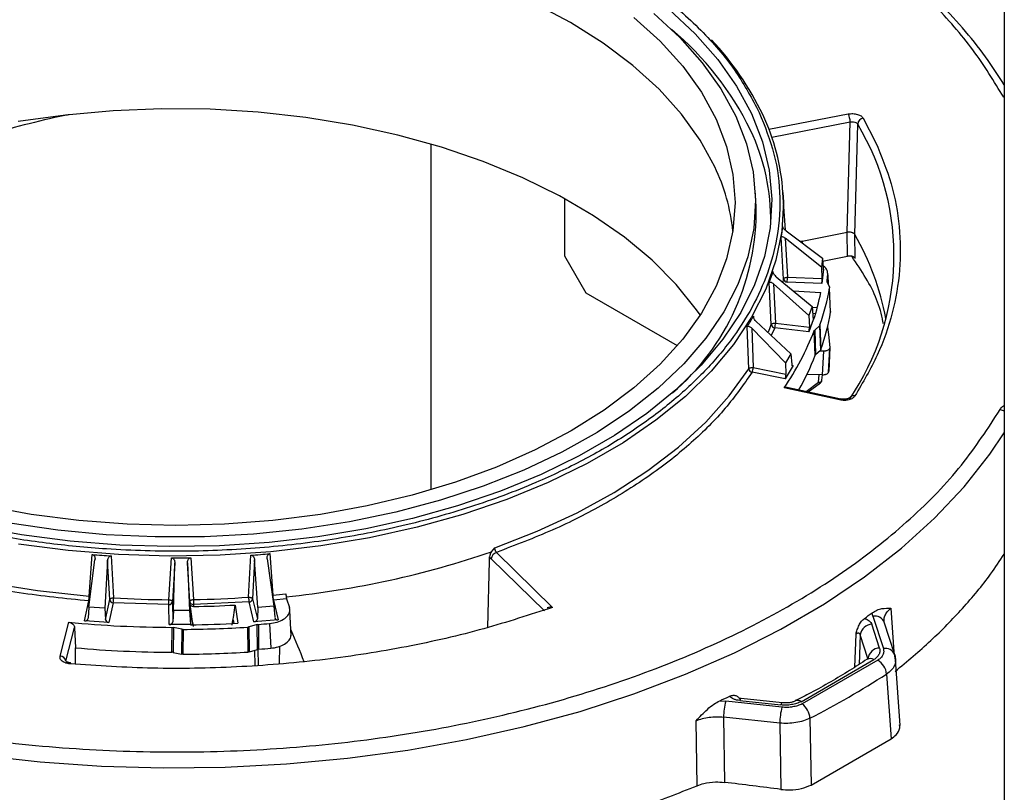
# Model space of a CAD drawing. Header units: inches. Extents: x 0.6 to 33.8, y 0 to 21.7.
# Tile 105 of 172: x 25.236 to 26.05, y 13.506 to 14.146. Entities that reach past the tile are written whole.
import ezdxf

# ---------------------------------------------------------------- set-up
doc = ezdxf.new("R2010")
doc.units = ezdxf.units.IN
doc.header["$MEASUREMENT"] = 0

msp = doc.modelspace()

# ---------------------------------------------------------------- linework, layer by layer
at = {"color": 7, "linetype": 'Continuous'}
for p, q in [((26.04984, 14.68985), (26.04984, 13.15191)), ((26.04994, 14.68928), (26.04994, 13.15135)), ((26.04947, 14.08134), (26.04984, 14.0814)), ((25.85524, 14.05489), (25.92087, 14.06756)), ((25.85758, 14.04847), (25.92243, 14.06099)), ((25.92003, 13.96968), (25.92243, 14.06099)), ((25.92626, 13.96786), (25.92866, 14.0592)), ((25.93333, 14.06397), (25.94351, 14.04437)), ((25.57557, 14.04279), (25.57557, 13.75653)), ((25.84466, 13.99082), (25.84378, 14.00447)), ((25.86888, 13.97138), (25.86687, 14.00268)), ((25.68606, 13.9977), (25.68606, 13.95029)), ((25.86947, 13.97085), (25.89953, 13.94838)), ((25.88269, 13.96247), (25.92002, 13.96968)), ((25.9203, 13.9499), (25.92002, 13.96968)), ((25.92654, 13.94809), (25.92626, 13.96786)), ((25.86741, 13.93096), (25.86546, 13.96562)), ((25.8986, 13.94071), (25.86874, 13.96481)), ((25.86874, 13.96481), (25.87056, 13.93251)), ((25.8811, 13.96216), (25.88269, 13.96247)), ((25.88269, 13.96247), (25.88127, 13.96203)), ((25.88269, 13.96247), (25.88262, 13.96102)), ((25.68606, 13.95029), (25.70373, 13.91967)), ((25.89953, 13.94838), (25.8986, 13.94071)), ((25.89953, 13.94838), (25.90014, 13.93969)), ((25.8997, 13.94592), (25.9203, 13.9499)), ((25.8986, 13.94071), (25.89914, 13.93135)), ((25.9005, 13.93909), (25.89908, 13.92737)), ((25.9002, 13.93911), (25.9005, 13.93909)), ((25.90386, 13.93509), (25.90377, 13.93718)), ((25.90399, 13.93437), (25.90437, 13.92639)), ((25.8572, 13.8933), (25.85556, 13.9281)), ((25.88829, 13.9007), (25.85914, 13.92703)), ((25.85914, 13.92703), (25.86066, 13.8946)), ((25.86123, 13.93296), (25.89094, 13.90823)), ((25.86696, 13.92819), (25.86741, 13.93096)), ((25.89908, 13.92737), (25.87035, 13.92852)), ((25.87056, 13.93251), (25.89914, 13.93135)), ((25.9033, 13.92904), (25.90332, 13.92867)), ((25.9034, 13.92845), (25.90534, 13.92433)), ((25.70373, 13.91967), (25.77945, 13.87596)), ((25.87523, 13.9213), (25.89813, 13.91974)), ((25.9063, 13.90366), (25.90543, 13.92371)), ((25.89094, 13.90823), (25.88829, 13.9007)), ((25.89094, 13.90823), (25.8918, 13.89727)), ((25.89098, 13.90773), (25.89527, 13.90743)), ((25.89137, 13.9027), (25.89388, 13.90252)), ((25.84247, 13.90038), (25.84261, 13.89861)), ((25.84449, 13.89602), (25.87335, 13.86907)), ((25.86066, 13.8946), (25.88874, 13.8913)), ((25.88829, 13.9007), (25.88874, 13.8913)), ((25.8918, 13.89727), (25.88829, 13.88733)), ((25.8918, 13.89727), (25.89223, 13.89722)), ((25.83856, 13.85674), (25.83726, 13.89165)), ((25.86902, 13.8618), (25.84108, 13.8903)), ((25.84108, 13.8903), (25.84229, 13.85776)), ((25.86008, 13.89065), (25.85707, 13.88428)), ((25.88829, 13.88733), (25.86008, 13.89065)), ((25.89352, 13.86797), (25.89271, 13.88826)), ((25.89704, 13.89241), (25.8931, 13.8888)), ((25.8931, 13.8888), (25.8939, 13.86852)), ((25.89704, 13.89241), (25.89786, 13.87213)), ((25.89744, 13.89298), (25.89825, 13.8727)), ((25.87335, 13.86907), (25.86902, 13.8618)), ((25.87335, 13.86907), (25.87408, 13.86028)), ((25.8939, 13.86852), (25.89786, 13.87213)), ((25.90058, 13.87136), (25.89707, 13.87141)), ((25.89968, 13.85178), (25.90058, 13.87136)), ((25.90465, 13.85396), (25.90555, 13.87384)), ((25.90562, 13.8743), (25.90473, 13.85473)), ((25.86902, 13.8618), (25.86937, 13.85238)), ((25.86855, 13.84845), (25.84133, 13.85387)), ((25.84229, 13.85776), (25.86937, 13.85238)), ((25.87518, 13.85957), (25.86855, 13.84845)), ((25.87416, 13.85978), (25.87518, 13.85957)), ((25.88599, 13.83796), (25.89638, 13.84573)), ((25.89968, 13.85178), (25.88668, 13.85197)), ((25.88776, 13.83758), (25.89794, 13.84519)), ((25.89638, 13.84573), (25.89681, 13.85182)), ((25.89912, 13.84735), (25.89943, 13.85178)), ((25.91372, 13.83096), (25.86781, 13.84087)), ((25.91476, 13.83175), (25.86892, 13.84165)), ((25.62583, 13.70536), (25.62863, 13.70873)), ((25.29278, 13.65964), (25.29785, 13.69883)), ((25.29312, 13.66866), (25.29549, 13.70307)), ((25.30825, 13.69809), (25.306, 13.6587)), ((25.30999, 13.66575), (25.30825, 13.69809)), ((25.31136, 13.70194), (25.31322, 13.66723)), ((25.35896, 13.66573), (25.36107, 13.70031)), ((25.37706, 13.70039), (25.3792, 13.66584)), ((25.42489, 13.6678), (25.4267, 13.70252)), ((25.42986, 13.6987), (25.42816, 13.66634)), ((25.43264, 13.65934), (25.42986, 13.6987)), ((25.44024, 13.69954), (25.44582, 13.66041)), ((25.44254, 13.70381), (25.44494, 13.66942)), ((25.62559, 13.69955), (25.62425, 13.70127)), ((25.62559, 13.69955), (25.66958, 13.65644)), ((25.62983, 13.70487), (25.67629, 13.65934)), ((25.36385, 13.69627), (25.36187, 13.66405)), ((25.36269, 13.65685), (25.36385, 13.69627)), ((25.37433, 13.69632), (25.37601, 13.65691)), ((25.37634, 13.66412), (25.37433, 13.69632)), ((25.3065, 13.64933), (25.30999, 13.66575)), ((25.42816, 13.66634), (25.43215, 13.64997)), ((25.4451, 13.66545), (25.44541, 13.66546)), ((25.45636, 13.66655), (25.44541, 13.66546)), ((25.44541, 13.66546), (25.44942, 13.649)), ((25.45636, 13.66655), (25.45867, 13.65935)), ((25.28919, 13.64819), (25.2927, 13.66469)), ((25.29278, 13.65964), (25.29214, 13.65035)), ((25.306, 13.6587), (25.29278, 13.65964)), ((25.306, 13.6587), (25.3065, 13.64933)), ((25.31292, 13.66326), (25.30941, 13.64676)), ((25.35892, 13.66175), (25.31292, 13.66326)), ((25.35917, 13.64512), (25.35892, 13.66175)), ((25.36187, 13.66405), (25.36212, 13.64751)), ((25.37637, 13.66236), (25.37634, 13.66412)), ((25.37651, 13.66002), (25.37637, 13.66236)), ((25.37651, 13.66002), (25.37674, 13.64521)), ((25.42524, 13.66382), (25.37929, 13.66185)), ((25.37929, 13.66185), (25.37932, 13.66006)), ((25.41374, 13.6613), (25.41612, 13.64631)), ((25.42925, 13.64736), (25.42524, 13.66382)), ((25.43264, 13.65934), (25.43215, 13.64997)), ((25.44582, 13.66041), (25.43264, 13.65934)), ((25.44582, 13.66041), (25.44647, 13.65113)), ((25.67629, 13.65934), (25.67284, 13.65828)), ((25.9561, 13.6586), (25.95851, 13.62258)), ((25.36269, 13.65685), (25.36212, 13.64751)), ((25.37601, 13.65691), (25.36269, 13.65685)), ((25.37601, 13.65691), (25.37674, 13.64521)), ((25.41164, 13.64607), (25.41212, 13.64906)), ((25.41212, 13.64906), (25.41259, 13.64612)), ((25.44942, 13.649), (25.42925, 13.64736)), ((25.45997, 13.63578), (25.45894, 13.65679)), ((25.94128, 13.65207), (25.94069, 13.65489)), ((25.94128, 13.65207), (25.9499, 13.62523)), ((25.26894, 13.61905), (25.27619, 13.64703)), ((25.27381, 13.61475), (25.28102, 13.6426)), ((25.28102, 13.6426), (25.2816, 13.62593)), ((25.30941, 13.64676), (25.28919, 13.64819)), ((25.37674, 13.64521), (25.35917, 13.64512)), ((25.3615, 13.62224), (25.36165, 13.64282)), ((25.36266, 13.64272), (25.3625, 13.62213)), ((25.3696, 13.64124), (25.36266, 13.64272)), ((25.3696, 13.64124), (25.36945, 13.62065)), ((25.37065, 13.64113), (25.3705, 13.62054)), ((25.37674, 13.64521), (25.37674, 13.64496)), ((25.37859, 13.64498), (25.37858, 13.64582)), ((25.42463, 13.62244), (25.42438, 13.64301)), ((25.43198, 13.64514), (25.4254, 13.64319)), ((25.42566, 13.62262), (25.4254, 13.64319)), ((25.43224, 13.62457), (25.43198, 13.64514)), ((25.43295, 13.64532), (25.43321, 13.62475)), ((25.44214, 13.64604), (25.44318, 13.62554)), ((25.94671, 13.62575), (25.94041, 13.64537)), ((25.95047, 13.64755), (25.95045, 13.64836)), ((25.95927, 13.62021), (25.95065, 13.64704)), ((25.92634, 13.60995), (25.9273, 13.63723)), ((25.93075, 13.63672), (25.92988, 13.61224)), ((25.93704, 13.6171), (25.93075, 13.63672)), ((25.28185, 13.61235), (25.2816, 13.62593)), ((25.42566, 13.62262), (25.43224, 13.62457)), ((25.43315, 13.61161), (25.43288, 13.62471)), ((25.45037, 13.61303), (25.45067, 13.62724)), ((25.3625, 13.62213), (25.36945, 13.62065)), ((25.43026, 13.61137), (25.43016, 13.62396)), ((25.937, 13.61653), (25.93704, 13.6171)), ((25.96005, 13.61565), (25.95908, 13.62071)), ((25.95956, 13.61865), (25.95961, 13.61796)), ((25.88181, 13.58135), (25.94202, 13.61611)), ((25.94524, 13.61561), (25.88268, 13.5795)), ((25.96373, 13.56169), (25.96003, 13.61611)), ((25.95257, 13.60422), (25.95627, 13.55054)), ((25.86616, 13.5804), (25.83218, 13.58403)), ((25.81463, 13.58212), (25.81952, 13.58178)), ((25.86601, 13.57681), (25.81952, 13.58178)), ((25.83114, 13.58228), (25.86512, 13.57865)), ((25.86422, 13.56361), (25.81773, 13.56858)), ((25.81773, 13.56858), (25.81853, 13.5146)), ((25.88922, 13.56765), (25.89019, 13.51239)), ((25.79585, 13.51185), (25.79501, 13.56561)), ((25.86422, 13.56361), (25.86523, 13.50873)), ((25.89019, 13.51239), (25.95627, 13.55054))]:
    msp.add_line(p, q, dxfattribs=at)
at = {"color": 7, "linetype": 'Continuous', "flags": 128}
for points in [[(25.81056, 14.0238), (25.79845, 14.04597), (25.78304, 14.06745), (25.76445, 14.08807), (25.74281, 14.10768), (25.71829, 14.12612), (25.69109, 14.14326), (25.6614, 14.15897)], [(25.77243, 14.15418), (25.79419, 14.13393), (25.81293, 14.11269), (25.82853, 14.09062), (25.84088, 14.06787)], [(25.75999, 14.15082), (25.78157, 14.1309), (25.80014, 14.11), (25.81559, 14.08826), (25.82778, 14.06585), (25.83663, 14.04292), (25.84209, 14.01963), (25.8441, 13.99617), (25.84266, 13.97269), (25.83778, 13.94937), (25.82949, 13.92637), (25.81785, 13.90386), (25.80294, 13.882), (25.78488, 13.86094), (25.76378, 13.84085), (25.73982, 13.82186), (25.71315, 13.80412), (25.68397, 13.78774), (25.65249, 13.77286), (25.61893, 13.75956), (25.58354, 13.74796), (25.54658, 13.73813), (25.50831, 13.73015), (25.469, 13.72407), (25.42894, 13.71994), (25.38841, 13.71778), (25.34772, 13.71761), (25.30714, 13.71944), (25.26699, 13.72324), (25.22753, 13.729)], [(25.74361, 14.14739), (25.7653, 14.12774), (25.78393, 14.10707), (25.79938, 14.08555), (25.81151, 14.06333)], [(25.84088, 14.06787), (25.84989, 14.04461), (25.85549, 14.021), (25.85765, 13.99719), (25.85635, 13.97337), (25.85161, 13.94969), (25.84345, 13.92632), (25.83193, 13.90343), (25.81713, 13.88118), (25.79916, 13.85972), (25.77814, 13.83921), (25.75422, 13.81978), (25.72757, 13.80157), (25.69838, 13.78472), (25.66684, 13.76933), (25.63318, 13.75552), (25.59764, 13.74339), (25.56047, 13.73301), (25.52192, 13.72447), (25.48227, 13.71782), (25.4418, 13.71311), (25.40078, 13.71037), (25.35951, 13.70962), (25.31828, 13.71087), (25.27737, 13.71411), (25.23708, 13.7193), (25.19768, 13.72643)], [(25.79836, 13.90128), (25.79548, 13.90543), (25.77862, 13.92643), (25.7587, 13.94651), (25.73586, 13.96553), (25.71027, 13.98335), (25.68213, 13.99984), (25.65163, 14.01486), (25.61901, 14.02832), (25.58451, 14.0401), (25.54838, 14.05014), (25.51089, 14.05834), (25.47231, 14.06465), (25.43294, 14.06902), (25.39307, 14.07142), (25.35298, 14.07184), (25.31298, 14.07026), (25.27336, 14.06671), (25.23442, 14.0612)], [(25.81151, 14.06333), (25.82025, 14.04058), (25.82551, 14.01749), (25.82727, 13.99421), (25.82551, 13.97094), (25.82025, 13.94784), (25.81151, 13.92509), (25.79938, 13.90287), (25.78393, 13.88135), (25.7653, 13.86069), (25.74361, 13.84104), (25.71905, 13.82255), (25.69178, 13.80538), (25.66203, 13.78964), (25.63001, 13.77546), (25.59597, 13.76294), (25.56018, 13.75218), (25.52289, 13.74326), (25.4844, 13.73626), (25.445, 13.73122), (25.40499, 13.72818), (25.36468, 13.72716), (25.32436, 13.72818), (25.28435, 13.73122), (25.24495, 13.73626), (25.20646, 13.74326)], [(25.86687, 14.00268), (25.86719, 13.99496), (25.86587, 13.97068), (25.86103, 13.94654), (25.85271, 13.92273), (25.84097, 13.89939), (25.82588, 13.87671), (25.80757, 13.85483), (25.78614, 13.83392), (25.76176, 13.81412), (25.73459, 13.79556), (25.70483, 13.77838), (25.67269, 13.76269), (25.63838, 13.74862), (25.60215, 13.73625), (25.56426, 13.72568), (25.52497, 13.71697), (25.48455, 13.71019), (25.44329, 13.70539), (25.40148, 13.7026), (25.35941, 13.70183), (25.31738, 13.7031), (25.27568, 13.7064), (25.23461, 13.7117)], [(25.8548, 13.88742), (25.85591, 13.89008), (25.8572, 13.8933)], [(25.90371, 13.89119), (25.90459, 13.88506), (25.90562, 13.8743)], [(25.62863, 13.70873), (25.66364, 13.72232), (25.69656, 13.73756), (25.72716, 13.75432), (25.75523, 13.77251), (25.78057, 13.79198), (25.80301, 13.81261), (25.82238, 13.83424), (25.83856, 13.85674)], [(24.91705, 13.82244), (24.93879, 13.80069), (24.9637, 13.78011), (24.99158, 13.76084), (25.02224, 13.74303), (25.05543, 13.7268), (25.09093, 13.71229), (25.12845, 13.69959), (25.16773, 13.68881), (25.20847, 13.68002), (25.25037, 13.67329), (25.29312, 13.66866)], [(26.04649, 13.82307), (26.04825, 13.82258), (26.04984, 13.82188)], [(25.20246, 13.53702), (25.25263, 13.53147), (25.30335, 13.52796), (25.35437, 13.52651), (25.40545, 13.52713), (25.45632, 13.52981), (25.50674, 13.53454), (25.55647, 13.5413), (25.60525, 13.55005), (25.65285, 13.56075), (25.69904, 13.57336), (25.74358, 13.58779), (25.78626, 13.604), (25.82687, 13.62189), (25.86521, 13.64138), (25.90109, 13.66237), (25.93433, 13.68476), (25.96478, 13.70844), (25.99228, 13.7333), (26.01669, 13.7592), (26.03791, 13.78603), (26.04984, 13.80376)], [(25.2927, 13.66469), (25.29326, 13.66469), (25.29344, 13.66471)], [(25.95927, 13.62021), (25.95929, 13.62013), (25.95956, 13.61865)], [(25.83218, 13.58403), (25.8321, 13.58403), (25.8318, 13.58378), (25.83147, 13.58319), (25.83114, 13.58228)], [(25.86616, 13.5804), (25.86608, 13.58039), (25.86578, 13.58014), (25.86545, 13.57956), (25.86512, 13.57865)]]:
    msp.add_lwpolyline(points, dxfattribs=at)
at = {"color": 7, "linetype": 'Continuous'}
for centre, radius, start, end in [((25.61032, 13.94185), 0.25566, 26.03831, 50.00863), ((25.63177, 13.96286), 0.24189, 25.50371, 43.36217), ((25.68811, 13.99041), 0.17918, 3.92427, 25.30917), ((25.90697, 14.06079), 0.01547, 0.74947, 25.97173), ((25.74764, 13.95067), 0.21106, 325.59322, 30.943), ((25.93419, 14.05846), 0.00558, 98.92269, 172.37375), ((25.68448, 13.97996), 0.17231, 358.96345, 25.4766), ((25.66116, 13.95321), 0.16523, 6.06609, 25.29116), ((25.64772, 13.98679), 0.19698, 310.39247, 1.17233), ((25.73338, 13.85713), 0.22241, 10.65002, 29.85894), ((25.72206, 13.95508), 0.18311, 351.82111, 353.50534), ((25.8703, 13.93145), 0.00293, 189.61259, 270.99998), ((25.82967, 13.93262), 0.04089, 354.24812, 359.8393), ((25.71056, 13.95688), 0.19122, 341.81875, 348.79834), ((25.71485, 13.95683), 0.19343, 340.72617, 350.14115), ((25.7154, 13.93674), 0.19374, 340.69835, 350.16897), ((25.86033, 13.89381), 0.00317, 189.13832, 265.4041), ((25.84619, 13.89473), 0.01448, 343.60682, 359.47522), ((25.67986, 13.96985), 0.22795, 325.54199, 339.02717), ((25.68869, 13.94598), 0.21918, 330.85243, 339.14975), ((25.84195, 13.85723), 0.00342, 188.33761, 259.56991), ((25.83323, 13.85793), 0.00906, 333.35649, 358.94763), ((25.89683, 13.84809), 0.0024, 259.12195, 341.92639), ((25.89754, 13.84657), 0.00144, 215.7829, 286.04908), ((25.91483, 13.83059), 0.00117, 93.40258, 161.27483), ((25.92529, 13.83064), 0.00382, 73.36296, 143.03893), ((25.37884, 14.42647), 0.76223, 275.79797, 288.90684), ((25.63189, 13.69888), 0.00633, 108.98065, 173.93184), ((25.2729, 13.66878), 0.02023, 348.3261, 359.65296), ((25.31294, 13.66624), 0.00299, 189.53075, 269.63584), ((25.28519, 13.66735), 0.02803, 351.59854, 359.75981), ((25.36462, 14.53695), 0.87123, 266.61765, 269.6273), ((25.1077, 13.66585), 0.25126, 359.06519, 359.97441), ((25.3648, 14.53496), 0.86924, 270.94936, 273.96359), ((25.47816, 13.66595), 0.09895, 180.06519, 182.37407), ((25.44887, 13.66792), 0.02399, 180.28541, 189.828), ((25.42518, 13.66684), 0.00302, 271.10528, 350.52354), ((25.36632, 14.51509), 0.84931, 275.31143, 276.0425), ((25.463, 13.66955), 0.01806, 180.39705, 193.08942), ((25.35913, 13.66452), 0.00278, 265.60675, 350.29714), ((25.37904, 13.66458), 0.00274, 189.69908, 275.11846), ((25.36475, 14.54117), 0.88124, 270.94688, 273.18687), ((25.59921, 14.11699), 0.57458, 305.66688, 306.46353), ((25.94278, 13.64362), 0.00858, 23.4803, 100.08907), ((25.3645, 14.57118), 0.92836, 264.54169, 269.82469), ((25.36474, 14.57858), 0.93746, 270.36099, 273.64711), ((25.36474, 14.57144), 0.92656, 270.74196, 273.17884), ((25.36556, 14.5621), 0.91925, 274.20449, 274.77892), ((25.94095, 13.63504), 0.01034, 92.9723, 170.6885), ((25.36452, 14.55299), 0.93076, 264.88868, 269.81377), ((25.36558, 14.54272), 0.92046, 274.21374, 274.83635), ((25.94724, 13.61543), 0.01034, 92.9723, 170.6885), ((25.95156, 13.61708), 0.00832, 22.04798, 101.52138), ((25.26883, 13.61401), 0.00504, 8.42001, 88.65507), ((25.36474, 14.55947), 0.93894, 270.35127, 273.65683), ((25.93917, 13.61172), 0.00524, 56.9611, 119.53083), ((25.27823, 13.61266), 0.000997, 125.04721, 183.90652), ((25.27655, 13.61268), 0.00137, 355.59186, 35.76473), ((25.93808, 13.60295), 0.01455, 5.00827, 60.52938), ((25.5501, 14.22824), 0.74255, 297.17417, 302.82045), ((25.48149, 14.32092), 0.81044, 294.27206, 294.90547), ((25.87041, 13.56815), 0.05267, 165.00791, 179.53142), ((25.91689, 13.56318), 0.05267, 165.00791, 179.53142), ((25.87894, 13.57778), 0.00458, 51.16489, 111.07502), ((25.87323, 13.56655), 0.01603, 3.93586, 53.88048)]:
    msp.add_arc(centre, radius, start, end, dxfattribs=at)
for centre, major_axis, ratio, start_param, end_param in [((25.38727, 14.3424), (0.45267, -0.43226), 0.369244, 0.25257, 0.285928), ((25.38687, 14.34071), (-0.44134, 0.45452), 0.415041, 3.328349, 3.361707), ((25.90034, 13.94151), (-0.00001, 0.00296), 0.087054, 2.235965, 3.754401), ((25.89892, 13.92978), (-0.00001, 0.00296), 0.087054, 3.754401, 5.272838), ((25.38609, 14.33906), (-0.42721, 0.47566), 0.459777, 3.266785, 3.300143), ((25.88814, 13.88976), (0.00022, 0.00295), 0.192694, 3.758194, 5.276631), ((25.87504, 13.86201), (0.00045, 0.00292), 0.295564, 2.252097, 3.770534), ((25.86841, 13.85089), (0.00045, 0.00292), 0.295564, 3.770534, 5.28897), ((25.36192, 14.33034), (0.07703, 0.62612), 0.755812, 3.163965, 3.197322), ((25.36487, 14.33024), (-0.00559, 0.62997), 0.761026, 3.122001, 3.155359), ((25.36783, 14.33037), (-0.08764, 0.62498), 0.754235, 3.080872, 3.11423), ((25.07365, 5.86572), (0.57694, 16.00089), 0.019198, 5.220642, 5.22482), ((25.52209, 12.95785), (-0.55202, 3.69081), 0.010951, 1.377745, 1.382279), ((25.20705, 12.8775), (0.5487, 3.74301), 0.024571, 4.922421, 4.926954), ((25.28921, 13.65069), (0.00288, -0.00067), 0.840631, 4.898036, 6.416473), ((25.30943, 13.64926), (0.00288, -0.00067), 0.840631, 3.3796, 4.898036), ((25.42922, 13.64986), (0.00285, 0.00076), 0.838748, 4.501171, 6.019608), ((25.44939, 13.6515), (0.00285, 0.00076), 0.838748, 2.982735, 4.501171), ((25.35917, 13.64763), (0.00295, 0.00005), 0.846764, 4.698929, 6.217365), ((25.39077, 13.87253), (-0.50617, 1.22221), 0.019178, 1.753608, 1.775481), ((25.52681, 10.03561), (4.91676, -0.78393), 0.700214, 1.613518, 1.622977)]:
    msp.add_ellipse(centre, major_axis=major_axis, ratio=ratio, start_param=start_param, end_param=end_param, dxfattribs=at)
for points, knots in [([(24.86794, 14.02214), (24.86806, 14.02388), (24.86891, 14.03532), (24.87625, 14.05617), (24.8892, 14.08453), (24.90779, 14.11213), (24.93125, 14.13867), (24.95932, 14.16368), (24.9915, 14.18671), (25.0273, 14.2076), (25.06994, 14.22787), (25.11983, 14.24651), (25.17657, 14.26219), (25.23505, 14.27348), (25.29548, 14.28059), (25.35819, 14.28338), (25.41755, 14.28164), (25.47203, 14.27639), (25.52113, 14.26864), (25.56895, 14.25798), (25.61491, 14.24442), (25.65824, 14.22822), (25.69814, 14.20964), (25.73431, 14.18897), (25.76945, 14.16436), (25.80163, 14.13554), (25.82921, 14.10286), (25.8413, 14.08007), (25.84724, 14.06886)], [0, 0, 0, 0, 0.006507, 0.04282, 0.079129, 0.116215, 0.153296, 0.190382, 0.227464, 0.263777, 0.300086, 0.346535, 0.391713, 0.435531, 0.479352, 0.524531, 0.570976, 0.607289, 0.643598, 0.680684, 0.717765, 0.754851, 0.791933, 0.828246, 0.864555, 0.911004, 0.95618, 1, 1, 1, 1]), ([(26.04947, 14.08134), (26.04142, 14.09454), (26.02527, 14.12101), (25.99225, 14.15865), (25.95367, 14.19448), (25.92287, 14.21619), (25.9075, 14.22702)], [0, 0, 0, 0, 0.249357, 0.5, 0.750643, 1, 1, 1, 1]), ([(26.04984, 14.09176), (26.04554, 14.09852), (26.03602, 14.11349), (26.01824, 14.13588), (25.99714, 14.15898), (25.97366, 14.18124), (25.94775, 14.2025), (25.92738, 14.2178), (25.91505, 14.22564), (25.91277, 14.22709)], [0, 0, 0, 0, 0.136151, 0.30147, 0.466814, 0.632145, 0.797427, 0.962632, 1, 1, 1, 1]), ([(25.84724, 14.06886), (25.85181, 14.05743), (25.86108, 14.03421), (25.86549, 13.99794), (25.86259, 13.96369), (25.85348, 13.93224), (25.84005, 13.9039), (25.82159, 13.87629), (25.7981, 13.84975), (25.77003, 13.82474), (25.73785, 13.80171), (25.70205, 13.78082), (25.65941, 13.76055), (25.60952, 13.74191), (25.55278, 13.72623), (25.4943, 13.71494), (25.43387, 13.70784), (25.37116, 13.70504), (25.31181, 13.70678), (25.25732, 13.71203), (25.20823, 13.71979), (25.1604, 13.73044), (25.11444, 13.744), (25.07111, 13.7602), (25.03121, 13.77878), (24.99504, 13.79945), (24.9599, 13.82406), (24.92772, 13.85288), (24.90014, 13.88557), (24.88806, 13.90835), (24.88211, 13.91957)], [0, 0, 0, 0, 0.038817, 0.078835, 0.119976, 0.152141, 0.184303, 0.217153, 0.25, 0.28285, 0.315697, 0.347862, 0.380024, 0.421168, 0.461187, 0.5, 0.538816, 0.578835, 0.619976, 0.652141, 0.684303, 0.717153, 0.75, 0.78285, 0.815697, 0.847862, 0.880024, 0.921168, 0.961184, 1, 1, 1, 1]), ([(25.27644, 14.06698), (25.27531, 14.06675), (25.25153, 14.06202), (25.20593, 14.04957), (25.14137, 14.03004), (25.08061, 14.00755), (25.03477, 13.98863), (25.01084, 13.97664), (25.00432, 13.97338)], [0, 0, 0, 0, 0.0115605, 0.2417462, 0.4711225, 0.6934467, 0.916526, 1, 1, 1, 1]), ([(25.92087, 14.06756), (25.92214, 14.06772), (25.92468, 14.06803), (25.92849, 14.06738), (25.93167, 14.06601), (25.93278, 14.06465), (25.93333, 14.06397)], [0, 0, 0, 0, 0.250051, 0.499878, 0.749211, 1, 1, 1, 1]), ([(25.92243, 14.06099), (25.92307, 14.06109), (25.92434, 14.06128), (25.92625, 14.06097), (25.92784, 14.06027), (25.92839, 14.05955), (25.92866, 14.0592)], [0, 0, 0, 0, 0.250347, 0.50022, 0.749985, 1, 1, 1, 1]), ([(25.94351, 14.04437), (25.94822, 14.03288), (25.95766, 14.00983), (25.96397, 13.97433), (25.96438, 13.93854), (25.95815, 13.90292), (25.94609, 13.86792), (25.93294, 13.84548), (25.92638, 13.8343)], [0, 0, 0, 0, 0.165635, 0.332366, 0.5, 0.667621, 0.834359, 1, 1, 1, 1]), ([(25.86947, 13.97085), (25.869, 13.97124), (25.86822, 13.97188), (25.86732, 13.97297), (25.86682, 13.9738), (25.86659, 13.97442), (25.86658, 13.97471), (25.86658, 13.97483)], [0, 0, 0, 0, 0.343602, 0.576975, 0.752328, 0.893397, 1, 1, 1, 1]), ([(25.92626, 13.96786), (25.92604, 13.96815), (25.92571, 13.96859), (25.92496, 13.96905), (25.92432, 13.96935), (25.92336, 13.96965), (25.92227, 13.96981), (25.92105, 13.96983), (25.92041, 13.96973), (25.92002, 13.96968)], [0, 0, 0, 0, 0.213313, 0.318822, 0.424264, 0.529698, 0.742862, 0.848306, 1, 1, 1, 1]), ([(25.86546, 13.96562), (25.86551, 13.96575), (25.86559, 13.96601), (25.866, 13.96616), (25.86669, 13.96607), (25.86766, 13.96562), (25.86838, 13.96508), (25.86874, 13.96481)], [0, 0, 0, 0, 0.140198, 0.279848, 0.471462, 0.737363, 1, 1, 1, 1]), ([(25.92654, 13.94809), (25.92632, 13.94838), (25.92598, 13.94882), (25.92523, 13.94929), (25.92459, 13.94958), (25.92363, 13.94989), (25.92254, 13.95005), (25.92132, 13.95005), (25.92068, 13.94996), (25.9203, 13.9499)], [0, 0, 0, 0, 0.213349, 0.318874, 0.424377, 0.529877, 0.743174, 0.848678, 1, 1, 1, 1]), ([(25.94975, 13.89432), (25.94968, 13.89479), (25.94772, 13.90783), (25.93946, 13.92674), (25.92783, 13.94385), (25.92378, 13.94981)], [0, 0, 0, 0, 0.023789, 0.660109, 1, 1, 1, 1]), ([(25.86123, 13.93296), (25.86078, 13.93338), (25.86001, 13.93409), (25.85921, 13.93524), (25.85881, 13.9361), (25.85867, 13.93674), (25.85873, 13.93703), (25.85875, 13.93715)], [0, 0, 0, 0, 0.3436025, 0.5769755, 0.7523285, 0.8933975, 1, 1, 1, 1]), ([(25.90399, 13.93437), (25.90389, 13.93564), (25.90368, 13.93817), (25.9019, 13.94083), (25.90016, 13.94182), (25.89999, 13.94192)], [0, 0, 0, 0, 0.474006, 0.948027, 1, 1, 1, 1]), ([(25.85556, 13.9281), (25.85564, 13.92823), (25.85579, 13.92847), (25.85629, 13.92859), (25.85706, 13.92844), (25.85807, 13.92792), (25.85879, 13.92733), (25.85914, 13.92703)], [0, 0, 0, 0, 0.140198, 0.279848, 0.471462, 0.737363, 1, 1, 1, 1]), ([(25.86741, 13.93096), (25.86746, 13.93111), (25.86755, 13.93137), (25.86792, 13.93175), (25.86849, 13.93211), (25.86941, 13.93244), (25.87017, 13.93248), (25.87056, 13.93251)], [0, 0, 0, 0, 0.183884, 0.325834, 0.500845, 0.750418, 1, 1, 1, 1]), ([(25.9034, 13.92845), (25.90339, 13.92847), (25.90337, 13.92852), (25.90334, 13.92859), (25.90332, 13.92867), (25.90331, 13.92874), (25.9033, 13.92882), (25.90329, 13.92891), (25.9033, 13.92899), (25.9033, 13.92904)], [0, 0, 0, 0, 0.126325, 0.252651, 0.378978, 0.505304, 0.63163, 0.757957, 1, 1, 1, 1]), ([(25.90534, 13.92433), (25.90535, 13.9243), (25.90537, 13.92425), (25.9054, 13.92418), (25.90542, 13.9241), (25.90543, 13.92402), (25.90544, 13.92394), (25.90544, 13.92384), (25.90543, 13.92376), (25.90543, 13.92371)], [0, 0, 0, 0, 0.1264592, 0.2529184, 0.3793776, 0.5058368, 0.632296, 0.7587552, 1, 1, 1, 1]), ([(25.90621, 13.90428), (25.90623, 13.90423), (25.90626, 13.90415), (25.90629, 13.90405), (25.9063, 13.90397), (25.90631, 13.90389), (25.90631, 13.90379), (25.9063, 13.90371), (25.9063, 13.90366)], [0, 0, 0, 0, 0.253338, 0.379903, 0.506468, 0.633034, 0.759599, 1, 1, 1, 1]), ([(25.84449, 13.89602), (25.84406, 13.89647), (25.84333, 13.89723), (25.84264, 13.89844), (25.84235, 13.89933), (25.84231, 13.89997), (25.84242, 13.90026), (25.84247, 13.90038)], [0, 0, 0, 0, 0.343602, 0.576975, 0.752328, 0.893397, 1, 1, 1, 1]), ([(25.8572, 13.8933), (25.85729, 13.89345), (25.85744, 13.89371), (25.8579, 13.89405), (25.85855, 13.89437), (25.85952, 13.89462), (25.86028, 13.89461), (25.86066, 13.8946)], [0, 0, 0, 0, 0.191839, 0.331792, 0.500834, 0.750419, 1, 1, 1, 1]), ([(25.83726, 13.89165), (25.83737, 13.89176), (25.83759, 13.892), (25.83817, 13.89207), (25.839, 13.89187), (25.84004, 13.89127), (25.84074, 13.89062), (25.84108, 13.8903)], [0, 0, 0, 0, 0.1401977, 0.279848, 0.4714618, 0.7373631, 1, 1, 1, 1]), ([(25.89271, 13.88826), (25.89272, 13.88828), (25.89274, 13.88833), (25.89277, 13.8884), (25.89281, 13.88847), (25.89286, 13.88854), (25.89291, 13.88861), (25.89299, 13.8887), (25.89305, 13.88876), (25.8931, 13.8888)], [0, 0, 0, 0, 0.126327, 0.252653, 0.37898, 0.505306, 0.631633, 0.75796, 1, 1, 1, 1]), ([(25.89744, 13.89298), (25.89742, 13.89293), (25.89739, 13.89286), (25.89734, 13.89276), (25.89729, 13.89268), (25.89723, 13.89261), (25.89716, 13.89252), (25.89709, 13.89245), (25.89704, 13.89241)], [0, 0, 0, 0, 0.253133, 0.3796, 0.506067, 0.632534, 0.759002, 1, 1, 1, 1]), ([(25.89825, 13.8727), (25.89823, 13.87265), (25.8982, 13.87258), (25.89815, 13.87248), (25.8981, 13.8724), (25.89804, 13.87233), (25.89797, 13.87224), (25.8979, 13.87217), (25.89786, 13.87213)], [0, 0, 0, 0, 0.253334, 0.379899, 0.506464, 0.63303, 0.759595, 1, 1, 1, 1]), ([(25.90562, 13.8743), (25.90559, 13.87398), (25.90554, 13.8735), (25.90512, 13.87292), (25.90455, 13.87237), (25.90375, 13.87192), (25.90279, 13.87161), (25.90182, 13.8714), (25.90106, 13.87137), (25.90058, 13.87136)], [0, 0, 0, 0, 0.206068, 0.307994, 0.409824, 0.615664, 0.717477, 0.819289, 1, 1, 1, 1]), ([(25.8939, 13.86852), (25.89386, 13.86848), (25.89379, 13.86841), (25.89372, 13.86832), (25.89366, 13.86825), (25.89362, 13.86818), (25.89356, 13.86809), (25.89353, 13.86802), (25.89352, 13.86797)], [0, 0, 0, 0, 0.253046, 0.379477, 0.505909, 0.63234, 0.758771, 1, 1, 1, 1]), ([(25.84133, 13.85387), (25.8343, 13.84382), (25.8202, 13.82366), (25.79175, 13.79527), (25.75824, 13.76865), (25.71961, 13.74445), (25.67699, 13.72277), (25.64551, 13.71082), (25.62983, 13.70487)], [0, 0, 0, 0, 0.165452, 0.332196, 0.5, 0.66779, 0.834541, 1, 1, 1, 1]), ([(25.83856, 13.85674), (25.83868, 13.85688), (25.8389, 13.85713), (25.83944, 13.85743), (25.84007, 13.85766), (25.8408, 13.8578), (25.84157, 13.85784), (25.84204, 13.85779), (25.84229, 13.85776)], [0, 0, 0, 0, 0.195637, 0.334319, 0.49998, 0.685905, 0.831362, 1, 1, 1, 1]), ([(25.89968, 13.85178), (25.90024, 13.8518), (25.90107, 13.85183), (25.90208, 13.85208), (25.90301, 13.85242), (25.90379, 13.85289), (25.90431, 13.85344), (25.90467, 13.854), (25.90471, 13.85445), (25.90473, 13.85473)], [0, 0, 0, 0, 0.205855, 0.307675, 0.409399, 0.615026, 0.716732, 0.818439, 1, 1, 1, 1]), ([(25.89793, 13.84521), (25.89797, 13.84523), (25.89834, 13.84542), (25.89878, 13.8461), (25.89912, 13.84693), (25.8991, 13.84743), (25.89909, 13.84758)], [0, 0, 0, 0, 0.048382, 0.457549, 0.83381, 1, 1, 1, 1]), ([(25.86781, 13.84087), (25.86802, 13.84113), (25.86841, 13.84163), (25.86875, 13.84163), (25.86892, 13.84163)], [0, 0, 0, 0, 0.521613, 1, 1, 1, 1]), ([(25.92638, 13.8343), (25.9258, 13.83363), (25.92462, 13.8323), (25.92135, 13.83099), (25.91751, 13.83043), (25.91498, 13.83078), (25.91372, 13.83096)], [0, 0, 0, 0, 0.250051, 0.499878, 0.749211, 1, 1, 1, 1]), ([(25.92222, 13.8329), (25.92211, 13.83278), (25.92193, 13.8326), (25.92117, 13.8322), (25.92034, 13.83189), (25.91922, 13.83163), (25.91787, 13.83148), (25.91632, 13.83148), (25.91529, 13.83166), (25.91475, 13.83175)], [0, 0, 0, 0, 0.194865, 0.304644, 0.423543, 0.552136, 0.691297, 0.840542, 1, 1, 1, 1]), ([(24.89318, 13.64146), (24.91544, 13.63106), (24.96047, 13.61001), (25.03642, 13.58444), (25.11803, 13.56378), (25.20423, 13.54912), (25.2929, 13.54075), (25.382, 13.53883), (25.46949, 13.54317), (25.55433, 13.55343), (25.63645, 13.56946), (25.71564, 13.59136), (25.79071, 13.61914), (25.85974, 13.65233), (25.92111, 13.69023), (25.97324, 13.73195), (26.01618, 13.77624), (26.03646, 13.80758), (26.04649, 13.82307)], [0, 0, 0, 0, 0.06085, 0.123092, 0.186299, 0.25, 0.313701, 0.376908, 0.43915, 0.5, 0.56085, 0.623092, 0.686299, 0.75, 0.813701, 0.876908, 0.93915, 1, 1, 1, 1]), ([(26.04649, 13.82307), (26.04705, 13.82393), (26.04786, 13.82517), (26.04937, 13.82616), (26.04984, 13.82647)], [0, 0, 0, 0, 0.690964, 1, 1, 1, 1]), ([(25.2927, 13.66469), (25.27342, 13.66667), (25.23443, 13.67066), (25.17751, 13.68168), (25.12235, 13.69645), (25.07033, 13.71514), (25.02255, 13.73729), (24.98016, 13.76244), (24.9433, 13.7898), (24.92386, 13.80972), (24.91425, 13.81957)], [0, 0, 0, 0, 0.121915, 0.246437, 0.372759, 0.5, 0.627241, 0.753563, 0.878085, 1, 1, 1, 1]), ([(25.62983, 13.70487), (25.62966, 13.70508), (25.6294, 13.7054), (25.6291, 13.70603), (25.62885, 13.70673), (25.62862, 13.7077), (25.62863, 13.70839), (25.62863, 13.70873)], [0, 0, 0, 0, 0.232613, 0.362233, 0.500443, 0.750169, 1, 1, 1, 1]), ([(25.29549, 13.70307), (25.29574, 13.70301), (25.29625, 13.70291), (25.29694, 13.70239), (25.29756, 13.70151), (25.29793, 13.70025), (25.29788, 13.6993), (25.29785, 13.69883)], [0, 0, 0, 0, 0.140198, 0.279848, 0.471462, 0.737363, 1, 1, 1, 1]), ([(25.30825, 13.69809), (25.30834, 13.6987), (25.3085, 13.69974), (25.30922, 13.70093), (25.30998, 13.7016), (25.31071, 13.70192), (25.31117, 13.70193), (25.31136, 13.70194)], [0, 0, 0, 0, 0.343602, 0.576975, 0.752328, 0.893397, 1, 1, 1, 1]), ([(25.36107, 13.70031), (25.36132, 13.70028), (25.36184, 13.70021), (25.36258, 13.69975), (25.36329, 13.69891), (25.36379, 13.69769), (25.36383, 13.69674), (25.36385, 13.69627)], [0, 0, 0, 0, 0.140198, 0.279848, 0.471462, 0.737363, 1, 1, 1, 1]), ([(25.37433, 13.69632), (25.37436, 13.69694), (25.37441, 13.69798), (25.37502, 13.69922), (25.37571, 13.69995), (25.37641, 13.70032), (25.37686, 13.70037), (25.37706, 13.70039)], [0, 0, 0, 0, 0.343602, 0.576975, 0.752328, 0.893397, 1, 1, 1, 1]), ([(25.4267, 13.70252), (25.42696, 13.70251), (25.42748, 13.70248), (25.42826, 13.70207), (25.42904, 13.7013), (25.42966, 13.70011), (25.42979, 13.69917), (25.42986, 13.6987)], [0, 0, 0, 0, 0.140198, 0.279848, 0.471462, 0.737363, 1, 1, 1, 1]), ([(25.44024, 13.69954), (25.44021, 13.70016), (25.44015, 13.7012), (25.44063, 13.70249), (25.44125, 13.70326), (25.4419, 13.70369), (25.44235, 13.70377), (25.44254, 13.70381)], [0, 0, 0, 0, 0.343602, 0.576975, 0.752328, 0.893397, 1, 1, 1, 1]), ([(25.62583, 13.70536), (25.62534, 13.70459), (25.62449, 13.70324), (25.62432, 13.70186), (25.62425, 13.70127)], [0, 0, 0, 0, 0.572218, 1, 1, 1, 1]), ([(25.95959, 13.60637), (25.96965, 13.61479), (25.98977, 13.63162), (26.01592, 13.65862), (26.03622, 13.68259), (26.04621, 13.69791), (26.04984, 13.70347)], [0, 0, 0, 0, 0.277507, 0.555015, 0.838496, 1, 1, 1, 1]), ([(25.30999, 13.66575), (25.31005, 13.6659), (25.31015, 13.66616), (25.31055, 13.66653), (25.31114, 13.66688), (25.31207, 13.66719), (25.31284, 13.66722), (25.31322, 13.66723)], [0, 0, 0, 0, 0.186226, 0.327588, 0.500842, 0.750419, 1, 1, 1, 1]), ([(25.35896, 13.66573), (25.35923, 13.66571), (25.35973, 13.66566), (25.36048, 13.66545), (25.36119, 13.66512), (25.36175, 13.66461), (25.36183, 13.66424), (25.36187, 13.66405)], [0, 0, 0, 0, 0.178894, 0.328308, 0.537585, 0.769869, 1, 1, 1, 1]), ([(25.37634, 13.66412), (25.37636, 13.66426), (25.37639, 13.66452), (25.37668, 13.66492), (25.37699, 13.66516), (25.37734, 13.66537), (25.3777, 13.66553), (25.37836, 13.66574), (25.3789, 13.6658), (25.3792, 13.66584)], [0, 0, 0, 0, 0.174616, 0.318577, 0.499983, 0.517413, 0.647045, 0.79791, 1, 1, 1, 1]), ([(25.42489, 13.6678), (25.42514, 13.66779), (25.4256, 13.66779), (25.42634, 13.66765), (25.42701, 13.66744), (25.42751, 13.66716), (25.42794, 13.66681), (25.42807, 13.66654), (25.42816, 13.66634)], [0, 0, 0, 0, 0.1652786, 0.303874, 0.5002059, 0.6583067, 0.7603014, 1, 1, 1, 1]), ([(25.45572, 13.6705), (25.45574, 13.6702), (25.45578, 13.66961), (25.45591, 13.66859), (25.45608, 13.66764), (25.45623, 13.66695), (25.45633, 13.66665), (25.45636, 13.66655)], [0, 0, 0, 0, 0.222263, 0.444528, 0.66673, 0.888803, 1, 1, 1, 1]), ([(25.67284, 13.65828), (25.65402, 13.65215), (25.61506, 13.63948), (25.55146, 13.62537), (25.48413, 13.615), (25.41513, 13.60939), (25.34573, 13.60809), (25.3, 13.61109), (25.27724, 13.61259)], [0, 0, 0, 0, 0.157435, 0.325771, 0.49525, 0.664718, 0.833059, 1, 1, 1, 1]), ([(25.37932, 13.66006), (25.37898, 13.66008), (25.37832, 13.66012), (25.37744, 13.66054), (25.37677, 13.66115), (25.37644, 13.6618), (25.37638, 13.66222), (25.37637, 13.66236)], [0, 0, 0, 0, 0.2218712, 0.4437442, 0.6655929, 0.8875416, 1, 1, 1, 1]), ([(25.44214, 13.64604), (25.4443, 13.64635), (25.44862, 13.64696), (25.45397, 13.64939), (25.45765, 13.65261), (25.45927, 13.65611), (25.45885, 13.65837), (25.45867, 13.65935)], [0, 0, 0, 0, 0.209522, 0.419051, 0.628429, 0.837736, 1, 1, 1, 1]), ([(25.67629, 13.65934), (25.67555, 13.6594), (25.67408, 13.65952), (25.67254, 13.6593), (25.67188, 13.65897), (25.6718, 13.65894)], [0, 0, 0, 0, 0.47098, 0.941699, 1, 1, 1, 1]), ([(25.94069, 13.65489), (25.94197, 13.6557), (25.94475, 13.65745), (25.95003, 13.65876), (25.95371, 13.65867), (25.9561, 13.6586)], [0, 0, 0, 0, 0.232093, 0.500805, 1, 1, 1, 1]), ([(25.95068, 13.64738), (25.95058, 13.6479), (25.95026, 13.64958), (25.95103, 13.65241), (25.95284, 13.65572), (25.95501, 13.65764), (25.9561, 13.6586)], [0, 0, 0, 0, 0.131437, 0.421454, 0.709936, 1, 1, 1, 1]), ([(25.9273, 13.63723), (25.92762, 13.63848), (25.92824, 13.64098), (25.92972, 13.64467), (25.93177, 13.64805), (25.93341, 13.64948), (25.93423, 13.65019)], [0, 0, 0, 0, 0.251658, 0.501607, 0.750926, 1, 1, 1, 1]), ([(25.93423, 13.65019), (25.935, 13.64992), (25.93654, 13.64939), (25.93836, 13.64822), (25.93975, 13.64688), (25.94019, 13.64587), (25.94041, 13.64537)], [0, 0, 0, 0, 0.250144, 0.500367, 0.749599, 1, 1, 1, 1]), ([(25.27619, 13.64703), (25.27673, 13.64693), (25.27783, 13.64674), (25.27928, 13.64589), (25.28037, 13.64475), (25.28092, 13.64358), (25.28099, 13.64286), (25.28102, 13.6426)], [0, 0, 0, 0, 0.219527, 0.439051, 0.658644, 0.878322, 1, 1, 1, 1]), ([(25.36165, 13.64282), (25.3617, 13.64282), (25.36178, 13.64282), (25.36191, 13.64282), (25.36204, 13.64281), (25.36217, 13.6428), (25.3623, 13.64278), (25.36246, 13.64276), (25.36258, 13.64273), (25.36266, 13.64272)], [0, 0, 0, 0, 0.126327, 0.252653, 0.37898, 0.505306, 0.631633, 0.75796, 1, 1, 1, 1]), ([(25.37065, 13.64113), (25.37056, 13.64113), (25.37042, 13.64114), (25.37024, 13.64115), (25.37011, 13.64116), (25.36997, 13.64117), (25.3698, 13.6412), (25.36968, 13.64122), (25.3696, 13.64124)], [0, 0, 0, 0, 0.253133, 0.3796, 0.506067, 0.632534, 0.759002, 1, 1, 1, 1]), ([(25.4254, 13.64319), (25.42536, 13.64318), (25.42528, 13.64316), (25.42516, 13.64313), (25.42503, 13.6431), (25.4249, 13.64307), (25.42477, 13.64305), (25.42459, 13.64303), (25.42446, 13.64302), (25.42438, 13.64301)], [0, 0, 0, 0, 0.1264592, 0.2529184, 0.3793776, 0.5058368, 0.632296, 0.7587552, 1, 1, 1, 1]), ([(25.43198, 13.64514), (25.43202, 13.64516), (25.43209, 13.64518), (25.43221, 13.64521), (25.43233, 13.64523), (25.43246, 13.64526), (25.43258, 13.64528), (25.43275, 13.6453), (25.43287, 13.64531), (25.43295, 13.64532)], [0, 0, 0, 0, 0.126325, 0.252651, 0.378978, 0.505304, 0.63163, 0.757957, 1, 1, 1, 1]), ([(25.44318, 13.62554), (25.44534, 13.62584), (25.44965, 13.62646), (25.45503, 13.62889), (25.45857, 13.63212), (25.46007, 13.63468), (25.45994, 13.63599), (25.45994, 13.63603)], [0, 0, 0, 0, 0.248176, 0.49636, 0.744366, 0.992288, 1, 1, 1, 1]), ([(25.9273, 13.63723), (25.92743, 13.6374), (25.92769, 13.63771), (25.9282, 13.63805), (25.92877, 13.63824), (25.92934, 13.63825), (25.92987, 13.63808), (25.9303, 13.63774), (25.93061, 13.63727), (25.9307, 13.6369), (25.93075, 13.63672)], [0, 0, 0, 0, 0.1350247, 0.2630128, 0.3839696, 0.4999097, 0.616204, 0.7369728, 0.8647095, 1, 1, 1, 1]), ([(25.43321, 13.62475), (25.43317, 13.62474), (25.43308, 13.62474), (25.43296, 13.62472), (25.43283, 13.6247), (25.43271, 13.62468), (25.43258, 13.62466), (25.43242, 13.62462), (25.43231, 13.62459), (25.43224, 13.62457)], [0, 0, 0, 0, 0.126428, 0.252852, 0.379276, 0.5057, 0.632124, 0.758548, 1, 1, 1, 1]), ([(25.94671, 13.62575), (25.94689, 13.62489), (25.94725, 13.62317), (25.94645, 13.6206), (25.9448, 13.61816), (25.94295, 13.61679), (25.94202, 13.61611)], [0, 0, 0, 0, 0.249926, 0.499663, 0.749037, 1, 1, 1, 1]), ([(25.9499, 13.62523), (25.95007, 13.62437), (25.95042, 13.62265), (25.94964, 13.62008), (25.94801, 13.61765), (25.94616, 13.61629), (25.94524, 13.61561)], [0, 0, 0, 0, 0.250961, 0.500339, 0.750075, 1, 1, 1, 1]), ([(25.27724, 13.61259), (25.27598, 13.61278), (25.27347, 13.61317), (25.27059, 13.61474), (25.26883, 13.6168), (25.2689, 13.6183), (25.26894, 13.61905)], [0, 0, 0, 0, 0.250051, 0.499878, 0.749211, 1, 1, 1, 1]), ([(25.3625, 13.62213), (25.36242, 13.62215), (25.3623, 13.62217), (25.36213, 13.6222), (25.362, 13.62221), (25.36188, 13.62222), (25.36171, 13.62223), (25.36158, 13.62224), (25.3615, 13.62224)], [0, 0, 0, 0, 0.253046, 0.379477, 0.505909, 0.63234, 0.758771, 1, 1, 1, 1]), ([(25.3705, 13.62054), (25.37041, 13.62055), (25.37027, 13.62055), (25.37009, 13.62056), (25.36996, 13.62057), (25.36982, 13.62059), (25.36965, 13.62061), (25.36953, 13.62063), (25.36945, 13.62065)], [0, 0, 0, 0, 0.253334, 0.379899, 0.506464, 0.63303, 0.759595, 1, 1, 1, 1]), ([(25.42566, 13.62262), (25.42557, 13.62259), (25.42545, 13.62256), (25.42528, 13.62252), (25.42515, 13.6225), (25.42502, 13.62248), (25.42485, 13.62246), (25.42472, 13.62245), (25.42463, 13.62244)], [0, 0, 0, 0, 0.253338, 0.379903, 0.506468, 0.633034, 0.759599, 1, 1, 1, 1]), ([(25.93644, 13.61647), (25.93167, 13.61335), (25.91693, 13.60369), (25.89706, 13.59224), (25.88137, 13.58435), (25.87708, 13.58219)], [0, 0, 0, 0, 0.257621, 0.797304, 1, 1, 1, 1]), ([(25.95956, 13.61865), (25.95982, 13.61737), (25.96035, 13.61482), (25.95918, 13.61097), (25.95671, 13.60732), (25.95395, 13.60525), (25.95257, 13.60422)], [0, 0, 0, 0, 0.250843, 0.500373, 0.750585, 1, 1, 1, 1]), ([(25.27765, 13.61348), (25.27719, 13.61353), (25.27631, 13.61363), (25.27529, 13.6139), (25.27459, 13.61415), (25.27407, 13.61438), (25.27397, 13.61436), (25.27391, 13.61435)], [0, 0, 0, 0, 0.22256, 0.422891, 0.603297, 0.766306, 1, 1, 1, 1]), ([(25.82278, 13.58585), (25.82381, 13.5862), (25.82587, 13.58691), (25.82855, 13.58627), (25.83029, 13.58493), (25.83101, 13.58376), (25.83126, 13.58338)], [0, 0, 0, 0, 0.2852448, 0.5707703, 0.8570178, 1, 1, 1, 1]), ([(25.83114, 13.58228), (25.83026, 13.58241), (25.82852, 13.58266), (25.82619, 13.58347), (25.82417, 13.58451), (25.82324, 13.5854), (25.82278, 13.58585)], [0, 0, 0, 0, 0.250139, 0.499619, 0.749595, 1, 1, 1, 1]), ([(25.83218, 13.58403), (25.83172, 13.58409), (25.83105, 13.58419), (25.83097, 13.58395), (25.83094, 13.58388)], [0, 0, 0, 0, 0.684844, 1, 1, 1, 1]), ([(25.79501, 13.56561), (25.79807, 13.56882), (25.80277, 13.57375), (25.80945, 13.57934), (25.81299, 13.58124), (25.81463, 13.58212)], [0, 0, 0, 0, 0.49919, 0.767891, 1, 1, 1, 1]), ([(25.88181, 13.58135), (25.88063, 13.58082), (25.87828, 13.57974), (25.87406, 13.5788), (25.8696, 13.57834), (25.86661, 13.57855), (25.86512, 13.57865)], [0, 0, 0, 0, 0.249926, 0.499663, 0.749037, 1, 1, 1, 1]), ([(25.88268, 13.5795), (25.88149, 13.57896), (25.87913, 13.5779), (25.87492, 13.57695), (25.87047, 13.5765), (25.8675, 13.5767), (25.86601, 13.57681)], [0, 0, 0, 0, 0.250961, 0.500339, 0.750075, 1, 1, 1, 1]), ([(25.87729, 13.58206), (25.87657, 13.58173), (25.8751, 13.58107), (25.87234, 13.58047), (25.86931, 13.58018), (25.86722, 13.58032), (25.86616, 13.5804)], [0, 0, 0, 0, 0.242806, 0.491025, 0.743217, 1, 1, 1, 1]), ([(25.79501, 13.56561), (25.7967, 13.56625), (25.80006, 13.56752), (25.80581, 13.56859), (25.81178, 13.56905), (25.81575, 13.56874), (25.81773, 13.56858)], [0, 0, 0, 0, 0.250546, 0.499725, 0.75023, 1, 1, 1, 1]), ([(25.88922, 13.56765), (25.88744, 13.56686), (25.8839, 13.56529), (25.87758, 13.56388), (25.8709, 13.5632), (25.86644, 13.56347), (25.86422, 13.56361)], [0, 0, 0, 0, 0.250843, 0.500373, 0.750585, 1, 1, 1, 1]), ([(25.95627, 13.55054), (25.95773, 13.55167), (25.96117, 13.55432), (25.96371, 13.5585), (25.9634, 13.56136), (25.96331, 13.56224)], [0, 0, 0, 0, 0.337082, 0.794284, 1, 1, 1, 1]), ([(25.69941, 13.47805), (25.71601, 13.48313), (25.74929, 13.49331), (25.7803, 13.50566), (25.79585, 13.51185)], [0, 0, 0, 0, 0.498514, 1, 1, 1, 1]), ([(25.79585, 13.51185), (25.79766, 13.5125), (25.80225, 13.51415), (25.81022, 13.51522), (25.81602, 13.51478), (25.81853, 13.5146)], [0, 0, 0, 0, 0.267703, 0.682783, 1, 1, 1, 1]), ([(25.86523, 13.50873), (25.86765, 13.50853), (25.87335, 13.50806), (25.88233, 13.50913), (25.88761, 13.51132), (25.89019, 13.51239)], [0, 0, 0, 0, 0.27256, 0.642566, 1, 1, 1, 1])]:
    msp.add_open_spline(points, degree=3, knots=knots, dxfattribs=at)

doc.saveas('drawing.dxf')
